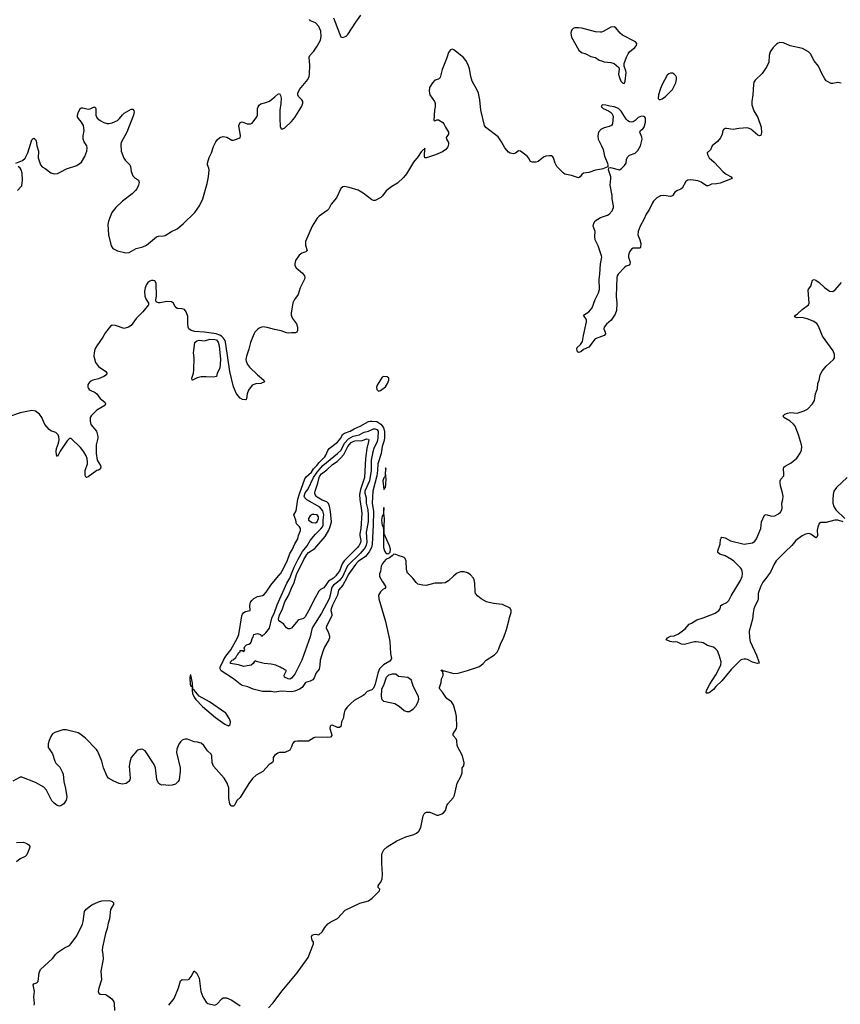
# Model space of a CAD drawing. Header units: inches. Extents: x 1474254 to 1647085, y 640389 to 772279.
# Tile 54 of 85: x 1523186 to 1532797, y 734962 to 746488. Entities that reach past the tile are written whole.
import ezdxf

# ---------------------------------------------------------------- set-up
doc = ezdxf.new("R2010")
doc.units = ezdxf.units.IN
doc.header["$MEASUREMENT"] = 0
for name, color, linetype in [('B5723', 7, 'Continuous'), ('B5724', 7, 'Continuous'), ('B5733', 7, 'Continuous'), ('B5734', 7, 'Continuous')]:
    doc.layers.add(name, color=color, linetype=linetype)

msp = doc.modelspace()

# ---------------------------------------------------------------- linework, layer by layer
at = {"layer": 'B5723', "color": 6}
for points, elevation in [([(1527402, 740000), (1527399, 739990), (1527402, 739970), (1527430, 739914), (1527473, 739850), (1527461, 739830), (1527441, 739819), (1527410, 739790), (1527389, 739750), (1527391, 739709), (1527470, 739442), (1527511, 739269), (1527521, 739210), (1527528, 739070), (1527540, 739010), (1527531, 738990), (1527520, 738980), (1527446, 738934), (1527400, 738890), (1527380, 738840), (1527351, 738710), (1527330, 738663), (1527310, 738642), (1527255, 738625), (1527226, 738590), (1527210, 738578), (1527103, 738517), (1527059, 738481), (1527020, 738440), (1526996, 738404), (1526985, 738375), (1526973, 738307), (1526954, 738270), (1526952, 738230), (1526946, 738214), (1526930, 738202), (1526910, 738201), (1526850, 738229), (1526830, 738224), (1526824, 738216), (1526819, 738190), (1526840, 738130), (1526841, 738110), (1526825, 738090), (1526790, 738085), (1526651, 738089), (1526630, 738083), (1526570, 738042), (1526438, 738042), (1526410, 738037), (1526393, 738027), (1526380, 738010), (1526370, 737977), (1526350, 737937), (1526290, 737910), (1526230, 737908), (1526210, 737903), (1526170, 737876), (1526155, 737850), (1526154, 737810), (1526147, 737793), (1526108, 737770), (1526033, 737687), (1525955, 737645), (1525914, 737606), (1525870, 737548), (1525770, 737382), (1525730, 737348), (1525704, 737296), (1525690, 737281), (1525670, 737280), (1525664, 737284), (1525646, 737310), (1525635, 737370), (1525634, 737494), (1525618, 737550), (1525581, 737610), (1525458, 737750), (1525442, 737790), (1525437, 737870), (1525430, 737890), (1525385, 737930), (1525342, 737990), (1525310, 738019), (1525270, 738030), (1525230, 738034), (1525150, 738064), (1525130, 738066), (1525110, 738063), (1525090, 738053), (1525070, 738036), (1525050, 738009), (1525026, 737950), (1525024, 737910), (1525065, 737730), (1525067, 737690), (1525054, 737590), (1525043, 737570), (1525010, 737540), (1524973, 737527), (1524925, 737525), (1524870, 737532), (1524850, 737529), (1524830, 737534), (1524811, 737551), (1524794, 737594), (1524775, 737730), (1524760, 737770), (1524654, 737930), (1524630, 737945), (1524610, 737947), (1524570, 737938), (1524557, 737930), (1524493, 737850), (1524475, 737795), (1524470, 737750), (1524479, 737610), (1524476, 737590), (1524464, 737570), (1524433, 737547), (1524390, 737539), (1524350, 737548), (1524290, 737573), (1524227, 737610), (1524210, 737629), (1524168, 737730), (1524149, 737810), (1524102, 737922), (1524085, 737945), (1523957, 738077), (1523890, 738130), (1523870, 738138), (1523730, 738174), (1523690, 738173), (1523596, 738144), (1523572, 738128), (1523550, 738096), (1523530, 738049), (1523519, 738010), (1523518, 737990), (1523521, 737970), (1523530, 737951), (1523570, 737895), (1523596, 737810), (1523610, 737786), (1523656, 737737), (1523685, 737685), (1523695, 737655), (1523703, 737570), (1523724, 737490), (1523738, 737390), (1523732, 737350), (1523703, 737310), (1523670, 737286), (1523650, 737283), (1523624, 737290), (1523590, 737316), (1523563, 737343), (1523500, 737470), (1523470, 737505), (1523370, 737560), (1523210, 737621), (1523190, 737621), (1523105, 737575)], 800), ([(1527040, 740000), (1527033, 739990), (1527014, 739946), (1526970, 739870), (1526919, 739810), (1526909, 739750), (1526850, 739636), (1526833, 739590), (1526832, 739570), (1526842, 739530), (1526842, 739510), (1526780, 739390), (1526775, 739370), (1526803, 739310), (1526813, 739270), (1526813, 739250), (1526806, 739230), (1526757, 739143), (1526736, 739090), (1526705, 738990), (1526703, 738930), (1526693, 738887), (1526657, 738843), (1526635, 738785), (1526619, 738761), (1526590, 738743), (1526534, 738730), (1526495, 738670), (1526464, 738650), (1526410, 738627), (1526370, 738619), (1526250, 738628), (1526170, 738617), (1526130, 738624), (1526030, 738625), (1525920, 738650), (1525858, 738678), (1525790, 738695), (1525770, 738708), (1525692, 738772), (1525546, 738866), (1525533, 738890), (1525535, 738910), (1525572, 738990), (1525602, 739038), (1525659, 739110), (1525739, 739250), (1525752, 739290), (1525788, 739510), (1525797, 739530), (1525810, 739548), (1525830, 739560), (1525887, 739570), (1525880, 739630), (1525889, 739670), (1525904, 739690), (1525930, 739713), (1525970, 739737), (1526030, 739747), (1526050, 739760), (1526073, 739787), (1526129, 739870), (1526238, 740000)], 700), ([(1526981, 740000), (1526970, 739975), (1526934, 739926), (1526910, 739902), (1526863, 739870), (1526845, 739850), (1526837, 739830), (1526824, 739750), (1526810, 739710), (1526721, 739539), (1526620, 739380), (1526608, 739352), (1526590, 739265), (1526492, 738990), (1526410, 738827), (1526370, 738779), (1526350, 738769), (1526330, 738771), (1526288, 738790), (1526285, 738815), (1526312, 738870), (1526283, 738883), (1526278, 738890), (1526256, 738896), (1526238, 738910), (1526187, 738930), (1526130, 738944), (1526050, 738953), (1525956, 738976), (1525950, 738981), (1525931, 738970), (1525921, 738950), (1525898, 738930), (1525850, 738926), (1525810, 738916), (1525750, 738935), (1525657, 738950), (1525657, 738970), (1525664, 738976), (1525670, 738991), (1525685, 738995), (1525718, 739022), (1525730, 739046), (1525743, 739057), (1525750, 739075), (1525768, 739092), (1525770, 739105), (1525790, 739105), (1525810, 739092), (1525822, 739110), (1525817, 739130), (1525822, 739150), (1525842, 739170), (1525870, 739176), (1525889, 739191), (1525897, 739203), (1525910, 739246), (1525922, 739258), (1525930, 739291), (1525970, 739301), (1526006, 739290), (1526016, 739276), (1526030, 739276), (1526035, 739285), (1526050, 739291), (1526070, 739312), (1526110, 739367), (1526138, 739482), (1526170, 739548), (1526201, 739639), (1526316, 739890), (1526349, 739950), (1526369, 740000)], 600), ([(1526099, 734921), (1526150, 734974), (1526259, 735121), (1526437, 735330), (1526564, 735510), (1526629, 735670), (1526629, 735690), (1526613, 735713), (1526608, 735730), (1526605, 735750), (1526610, 735770), (1526630, 735779), (1526650, 735781), (1526690, 735777), (1526730, 735811), (1526761, 735859), (1526797, 735903), (1526831, 735929), (1526910, 735965), (1526998, 736062), (1527170, 736144), (1527270, 736174), (1527316, 736204), (1527401, 736290), (1527404, 736310), (1527384, 736330), (1527385, 736350), (1527396, 736370), (1527415, 736390), (1527431, 736430), (1527436, 736484), (1527426, 736610), (1527426, 736710), (1527430, 736732), (1527450, 736769), (1527490, 736807), (1527604, 736876), (1527710, 736923), (1527801, 736950), (1527834, 736966), (1527862, 736990), (1527884, 737030), (1527910, 737167), (1527923, 737190), (1527937, 737203), (1527950, 737210), (1527990, 737212), (1528070, 737176), (1528090, 737176), (1528130, 737191), (1528150, 737204), (1528174, 737230), (1528189, 737290), (1528199, 737310), (1528262, 737378), (1528279, 737410), (1528310, 737551), (1528353, 737630), (1528370, 737670), (1528370, 737730), (1528386, 737754), (1528391, 737789), (1528373, 737870), (1528310, 737989), (1528305, 738050), (1528300, 738070), (1528263, 738110), (1528263, 738130), (1528301, 738190), (1528306, 738214), (1528302, 738330), (1528296, 738370), (1528266, 738466), (1528244, 738503), (1528190, 738540), (1528176, 738556), (1528137, 738617), (1528107, 738650), (1528103, 738663), (1528101, 738670), (1528123, 738730), (1528127, 738773), (1528147, 738810), (1528147, 738830), (1528139, 738859), (1528118, 738870), (1528130, 738878), (1528142, 738870), (1528142, 738862), (1528156, 738864), (1528270, 738835), (1528320, 738840), (1528430, 738870), (1528570, 738916), (1528615, 738950), (1528651, 738989), (1528748, 739052), (1528777, 739083), (1528798, 739122), (1528822, 739190), (1528853, 739247), (1528889, 739351), (1528916, 739450), (1528922, 739490), (1528941, 739550), (1528941, 739570), (1528930, 739599), (1528841, 739641), (1528734, 739654), (1528655, 739675), (1528590, 739709), (1528550, 739738), (1528524, 739770), (1528520, 739790), (1528518, 739890), (1528510, 739930), (1528501, 739950), (1528466, 739990), (1528449, 740000)], 800), ([(1526906, 740000), (1526890, 739978), (1526863, 739950), (1526804, 739916), (1526750, 739839), (1526710, 739819), (1526690, 739797), (1526622, 739678), (1526590, 739604), (1526530, 739498), (1526510, 739478), (1526456, 739464), (1526444, 739456), (1526370, 739366), (1526350, 739356), (1526330, 739358), (1526310, 739369), (1526277, 739417), (1526222, 739450), (1526217, 739470), (1526230, 739523), (1526260, 739580), (1526290, 739673), (1526334, 739746), (1526370, 739833), (1526402, 739898), (1526430, 739993), (1526433, 740000)], 500), ([(1528298, 740000), (1528266, 739974), (1528210, 739918), (1528170, 739897), (1528130, 739893), (1528050, 739893), (1527945, 739865), (1527907, 739867), (1527850, 739882), (1527830, 739898), (1527790, 739952), (1527740, 740000)], 800), ([(1523150, 736856), (1523230, 736861), (1523270, 736846), (1523293, 736830), (1523304, 736810), (1523303, 736790), (1523268, 736712), (1523249, 736691), (1523190, 736666), (1523150, 736628)], 800), ([(1523356, 734950), (1523359, 734970), (1523351, 735050), (1523358, 735110), (1523343, 735190), (1523350, 735202), (1523386, 735214), (1523401, 735230), (1523413, 735330), (1523430, 735369), (1523570, 735497), (1523609, 735550), (1523630, 735570), (1523710, 735623), (1523769, 735651), (1523790, 735675), (1523855, 735765), (1523920, 735900), (1523929, 735930), (1523945, 736050), (1523963, 736077), (1524030, 736126), (1524110, 736161), (1524150, 736174), (1524223, 736177), (1524250, 736175), (1524270, 736167), (1524286, 736150), (1524285, 736130), (1524251, 736070), (1524239, 735961), (1524222, 735910), (1524211, 735849), (1524190, 735789), (1524155, 735630), (1524153, 735593), (1524161, 735550), (1524164, 735490), (1524135, 735350), (1524143, 735250), (1524113, 735150), (1524107, 735110), (1524114, 735094), (1524130, 735079), (1524190, 735075), (1524205, 735070), (1524264, 735024), (1524287, 734990), (1524293, 734973), (1524295, 734890)], 800), ([(1524933, 734950), (1524997, 735030), (1525045, 735155), (1525070, 735235), (1525090, 735251), (1525150, 735248), (1525170, 735257), (1525194, 735286), (1525230, 735354), (1525258, 735330), (1525288, 735268), (1525309, 735111), (1525330, 735051), (1525370, 734988), (1525390, 734971), (1525470, 734951), (1525495, 734965), (1525554, 735026), (1525570, 735036), (1525590, 735039), (1525610, 735036), (1525670, 735010), (1525770, 734945)], 800)]:
    msp.add_lwpolyline(points, dxfattribs=dict(at, elevation=elevation))
at = {"layer": 'B5723', "color": 6, "elevation": 800}
for points in [[(1525190, 738820), (1525184, 738816), (1525177, 738783), (1525184, 738710), (1525190, 738686), (1525201, 738681), (1525208, 738668), (1525205, 738635), (1525210, 738599), (1525230, 738556), (1525248, 738530), (1525329, 738449), (1525481, 738321), (1525590, 738240), (1525630, 738223), (1525650, 738236), (1525655, 738270), (1525643, 738303), (1525599, 738370), (1525410, 738501), (1525289, 738569), (1525230, 738639), (1525215, 738650), (1525210, 738721)], [(1527725, 738385), (1527690, 738396), (1527630, 738450), (1527578, 738478), (1527450, 738507), (1527430, 738526), (1527422, 738570), (1527429, 738650), (1527456, 738710), (1527484, 738790), (1527490, 738801), (1527510, 738818), (1527551, 738831), (1527590, 738831), (1527624, 738804), (1527731, 738790), (1527763, 738770), (1527770, 738758), (1527790, 738690), (1527852, 738570), (1527857, 738530), (1527847, 738490), (1527823, 738450), (1527790, 738413), (1527750, 738386)]]:
    msp.add_lwpolyline(points, close=True, dxfattribs=at)
at = {"layer": 'B5724', "color": 6}
for points, elevation in [([(1523142, 744810), (1523219, 744841), (1523251, 744869), (1523282, 744930), (1523330, 745083), (1523343, 745097), (1523350, 745100), (1523370, 745087), (1523379, 745070), (1523388, 745010), (1523405, 744950), (1523403, 744870), (1523431, 744790), (1523450, 744767), (1523485, 744745), (1523550, 744694), (1523590, 744682), (1523630, 744689), (1523670, 744706), (1523736, 744744), (1523857, 744783), (1523910, 744822), (1523950, 744885), (1523971, 744949), (1523977, 744990), (1523972, 745012), (1523940, 745060), (1523930, 745090), (1523931, 745130), (1523940, 745190), (1523932, 745250), (1523910, 745290), (1523876, 745330), (1523865, 745350), (1523864, 745370), (1523870, 745399), (1523893, 745447), (1523910, 745456), (1523925, 745455), (1523990, 745441), (1524010, 745444), (1524050, 745463), (1524070, 745464), (1524078, 745450), (1524079, 745370), (1524095, 745335), (1524129, 745309), (1524170, 745286), (1524210, 745274), (1524230, 745273), (1524270, 745281), (1524330, 745309), (1524357, 745330), (1524390, 745376), (1524410, 745394), (1524490, 745439), (1524510, 745442), (1524524, 745424), (1524526, 745410), (1524520, 745370), (1524440, 745170), (1524375, 745050), (1524372, 745030), (1524376, 744950), (1524406, 744866), (1524422, 744842), (1524475, 744790), (1524483, 744770), (1524493, 744710), (1524510, 744661), (1524530, 744640), (1524576, 744610), (1524584, 744584), (1524577, 744550), (1524559, 744510), (1524544, 744490), (1524502, 744450), (1524390, 744365), (1524311, 744289), (1524267, 744230), (1524227, 744130), (1524219, 744090), (1524226, 743970), (1524259, 743839), (1524277, 743810), (1524330, 743782), (1524430, 743758), (1524470, 743763), (1524550, 743811), (1524630, 743830), (1524670, 743847), (1524790, 743945), (1524810, 743954), (1524870, 743957), (1524890, 743963), (1524965, 744010), (1525030, 744041), (1525102, 744098), (1525236, 744230), (1525291, 744309), (1525330, 744390), (1525383, 744570), (1525396, 744650), (1525404, 744730), (1525402, 744750), (1525387, 744790), (1525387, 744810), (1525404, 744876), (1525431, 744930), (1525455, 745005), (1525482, 745058), (1525499, 745081), (1525530, 745108), (1525570, 745120), (1525612, 745112), (1525670, 745078), (1525690, 745078), (1525770, 745105), (1525773, 745130), (1525753, 745250), (1525770, 745285), (1525790, 745291), (1525850, 745270), (1525870, 745268), (1525890, 745269), (1525910, 745278), (1525962, 745350), (1525971, 745370), (1525972, 745450), (1525978, 745470), (1525990, 745487), (1526010, 745502), (1526070, 745517), (1526110, 745535), (1526175, 745585), (1526210, 745618), (1526230, 745624), (1526242, 745602), (1526249, 745569), (1526246, 745506), (1526234, 745430), (1526234, 745330), (1526237, 745237), (1526250, 745211), (1526270, 745210), (1526290, 745224), (1526370, 745296), (1526410, 745342), (1526490, 745476), (1526503, 745510), (1526502, 745530), (1526492, 745550), (1526451, 745590), (1526442, 745610), (1526444, 745630), (1526465, 745670), (1526561, 745790), (1526575, 745825), (1526580, 745850), (1526583, 745950), (1526576, 746050), (1526583, 746070), (1526630, 746119), (1526670, 746177), (1526709, 746250), (1526717, 746290), (1526712, 746352), (1526690, 746410), (1526650, 746450), (1526594, 746474), (1526581, 746490)], 700), ([(1526863, 746510), (1526930, 746328), (1526949, 746289), (1526970, 746279), (1527010, 746294), (1527030, 746314), (1527122, 746458), (1527180, 746540)], 700), ([(1530000, 746344), (1529990, 746341), (1529930, 746345), (1529770, 746389), (1529730, 746394), (1529688, 746392), (1529670, 746385), (1529653, 746370), (1529644, 746350), (1529643, 746330), (1529650, 746285), (1529734, 746130), (1529766, 746106), (1529815, 746090), (1529877, 746057), (1529930, 746044), (1529974, 746014), (1530000, 746006)], 700), ([(1530000, 744740), (1529930, 744725), (1529850, 744700), (1529790, 744690), (1529770, 744676), (1529750, 744647), (1529730, 744637), (1529650, 744666), (1529570, 744681), (1529550, 744694), (1529477, 744770), (1529456, 744810), (1529440, 744870), (1529430, 744884), (1529413, 744893), (1529390, 744896), (1529350, 744890), (1529322, 744878), (1529257, 744830), (1529230, 744821), (1529190, 744819), (1529167, 744830), (1529147, 744870), (1529130, 744892), (1529050, 744949), (1529030, 744952), (1528994, 744926), (1528970, 744918), (1528930, 744924), (1528910, 744936), (1528870, 744988), (1528830, 745058), (1528790, 745116), (1528646, 745226), (1528630, 745250), (1528586, 745430), (1528574, 745550), (1528558, 745630), (1528541, 745670), (1528484, 745770), (1528470, 745823), (1528453, 745913), (1528439, 745959), (1528413, 746010), (1528385, 746045), (1528290, 746120), (1528270, 746134), (1528250, 746142), (1528230, 746135), (1528210, 746103), (1528190, 746041), (1528135, 745905), (1528110, 745812), (1528090, 745793), (1528050, 745781), (1528020, 745750), (1527986, 745694), (1527980, 745650), (1527990, 745610), (1528046, 745530), (1528052, 745508), (1528054, 745470), (1528045, 745430), (1528035, 745310), (1528050, 745304), (1528070, 745315), (1528090, 745315), (1528143, 745283), (1528155, 745270), (1528172, 745230), (1528207, 745170), (1528209, 745150), (1528181, 745110), (1528185, 745090), (1528207, 745050), (1528210, 745030), (1528201, 744999), (1528177, 744970), (1528137, 744943), (1528055, 744905), (1527950, 744873), (1527933, 744873), (1527926, 744886), (1527930, 744984), (1527928, 744972), (1527910, 744965), (1527890, 744942), (1527854, 744886), (1527800, 744820), (1527716, 744684), (1527680, 744640), (1527610, 744575), (1527544, 744536), (1527477, 744483), (1527434, 744426), (1527414, 744406), (1527350, 744371), (1527330, 744371), (1527310, 744379), (1527210, 744457), (1527150, 744492), (1527044, 744524), (1526990, 744534), (1526970, 744532), (1526949, 744511), (1526898, 744402), (1526833, 744330), (1526805, 744275), (1526786, 744254), (1526694, 744190), (1526670, 744165), (1526610, 744070), (1526535, 743890), (1526533, 743850), (1526553, 743787), (1526539, 743770), (1526490, 743754), (1526458, 743730), (1526418, 743670), (1526407, 743630), (1526410, 743610), (1526423, 743583), (1526499, 743519), (1526522, 743490), (1526527, 743470), (1526523, 743450), (1526472, 743350), (1526447, 743270), (1526406, 743214), (1526386, 743174), (1526366, 743054), (1526366, 743030), (1526381, 742990), (1526430, 742926), (1526441, 742890), (1526441, 742850), (1526431, 742829), (1526417, 742823), (1526370, 742824), (1526330, 742818), (1526310, 742821), (1526250, 742846), (1526170, 742861), (1526086, 742886), (1526030, 742892), (1525990, 742878), (1525970, 742863), (1525941, 742830), (1525928, 742808), (1525891, 742710), (1525871, 742630), (1525841, 742550), (1525836, 742510), (1525838, 742490), (1525853, 742453), (1525879, 742419), (1525970, 742330), (1526046, 742270), (1526052, 742250), (1526010, 742231), (1525950, 742226), (1525910, 742210), (1525865, 742150), (1525851, 742110), (1525844, 742050), (1525838, 742042), (1525830, 742037), (1525797, 742043), (1525770, 742058), (1525727, 742110), (1525689, 742189), (1525647, 742370), (1525602, 742690), (1525591, 742731), (1525570, 742765), (1525550, 742785), (1525530, 742797), (1525488, 742810), (1525350, 742829), (1525237, 742837), (1525193, 742850), (1525169, 742870), (1525159, 742890), (1525154, 742930), (1525154, 743014), (1525135, 743070), (1525115, 743095), (1525090, 743104), (1525029, 743109), (1525008, 743128), (1524988, 743168), (1524966, 743186), (1524910, 743190), (1524830, 743173), (1524810, 743173), (1524785, 743185), (1524782, 743210), (1524788, 743250), (1524783, 743403), (1524768, 743430), (1524750, 743437), (1524730, 743436), (1524710, 743429), (1524686, 743410), (1524671, 743390), (1524656, 743350), (1524649, 743310), (1524652, 743250), (1524662, 743222), (1524695, 743170), (1524693, 743150), (1524630, 743070), (1524550, 742990), (1524490, 742910), (1524462, 742890), (1524410, 742874), (1524310, 742910), (1524270, 742911), (1524250, 742899), (1524190, 742826), (1524161, 742770), (1524088, 742670), (1524067, 742630), (1524057, 742590), (1524056, 742550), (1524076, 742476), (1524110, 742430), (1524194, 742370), (1524206, 742350), (1524201, 742330), (1524170, 742310), (1524110, 742285), (1524044, 742270), (1524010, 742251), (1523993, 742230), (1523985, 742210), (1523986, 742186), (1523991, 742170), (1524000, 742160), (1524010, 742150), (1524070, 742123), (1524089, 742109), (1524130, 742055), (1524182, 742010), (1524192, 741990), (1524182, 741970), (1524090, 741918), (1524023, 741850), (1524010, 741830), (1524010, 741790), (1524021, 741750), (1524086, 741670), (1524103, 741610), (1524103, 741590), (1524081, 741510), (1524080, 741410), (1524095, 741330), (1524133, 741270), (1524138, 741250), (1524130, 741225), (1524110, 741214), (1524088, 741210), (1523990, 741137), (1523970, 741127), (1523964, 741130), (1523954, 741154), (1523954, 741210), (1523979, 741290), (1523981, 741310), (1523975, 741350), (1523963, 741383), (1523938, 741430), (1523899, 741479), (1523790, 741584), (1523770, 741586), (1523741, 741559), (1523661, 741439), (1523630, 741373), (1523616, 741396), (1523612, 741432), (1523618, 741470), (1523641, 741530), (1523648, 741570), (1523646, 741606), (1523637, 741630), (1523610, 741657), (1523550, 741676), (1523530, 741691), (1523481, 741750), (1523447, 741830), (1523417, 741870), (1523370, 741907), (1523330, 741915), (1523190, 741886), (1523090, 741851)], 700), ([(1530000, 745477), (1529996, 745470), (1530000, 745467)], 700), ([(1530000, 745207), (1529995, 745205), (1529967, 745173), (1529957, 745130), (1529962, 745090), (1530000, 745011)], 700), ([(1523161, 744490), (1523201, 744530), (1523210, 744545), (1523220, 744610), (1523216, 744690), (1523204, 744730), (1523190, 744752), (1523170, 744769)], 700), ([(1530000, 743723), (1529961, 743841), (1529927, 743910), (1529922, 743950), (1529926, 744010), (1529904, 744070), (1529912, 744108), (1529927, 744133), (1529990, 744171), (1530000, 744177)], 700), ([(1530000, 742779), (1529928, 742752), (1529850, 742656), (1529790, 742626), (1529759, 742601), (1529730, 742592), (1529720, 742600), (1529710, 742630), (1529717, 742650), (1529756, 742684), (1529778, 742722), (1529788, 742792), (1529823, 742950), (1529825, 742970), (1529821, 742981), (1529789, 743030), (1529850, 743069), (1529890, 743117), (1529926, 743214), (1529965, 743290), (1529975, 743330), (1529972, 743450), (1529982, 743510), (1529988, 743630), (1530000, 743689)], 700), ([(1526238, 740000), (1526239, 740001), (1526262, 740038), (1526320, 740150), (1526350, 740241), (1526377, 740283), (1526407, 740353), (1526443, 740410), (1526452, 740450), (1526474, 740510), (1526475, 740530), (1526464, 740550), (1526430, 740588), (1526421, 740630), (1526398, 740690), (1526423, 740737), (1526445, 740875), (1526463, 740937), (1526527, 741113), (1526543, 741137), (1526602, 741190), (1526628, 741232), (1526667, 741270), (1526694, 741306), (1526759, 741370), (1526772, 741390), (1526794, 741446), (1526810, 741470), (1526910, 741542), (1526948, 741590), (1526968, 741632), (1526992, 741648), (1527058, 741670), (1527103, 741697), (1527174, 741730), (1527270, 741783), (1527290, 741789), (1527311, 741789), (1527370, 741783), (1527414, 741754), (1527433, 741733), (1527446, 741710), (1527459, 741670), (1527460, 741590), (1527452, 741550), (1527430, 741490), (1527420, 741410), (1527379, 741290), (1527376, 741210), (1527368, 741150), (1527323, 740970), (1527315, 740830), (1527329, 740730), (1527328, 740572), (1527315, 740350), (1527307, 740310), (1527280, 740260), (1527237, 740203), (1527150, 740144), (1527119, 740110), (1527040, 740000)], 700), ([(1526369, 740000), (1526401, 740079), (1526447, 740173), (1526499, 740261), (1526554, 740330), (1526590, 740390), (1526650, 740465), (1526714, 740526), (1526731, 740550), (1526739, 740570), (1526741, 740630), (1526750, 740690), (1526737, 740737), (1526703, 740783), (1526549, 740869), (1526526, 740890), (1526518, 740910), (1526530, 740950), (1526559, 740990), (1526626, 741130), (1526670, 741190), (1526738, 741270), (1526910, 741410), (1526950, 741449), (1526990, 741530), (1527039, 741581), (1527090, 741614), (1527161, 741630), (1527221, 741659), (1527270, 741673), (1527330, 741698), (1527350, 741700), (1527370, 741692), (1527384, 741670), (1527382, 741590), (1527373, 741550), (1527333, 741467), (1527322, 741430), (1527304, 741330), (1527304, 741210), (1527284, 741090), (1527229, 740970), (1527230, 740944), (1527244, 740890), (1527245, 740830), (1527262, 740750), (1527267, 740690), (1527266, 740610), (1527245, 740490), (1527252, 740370), (1527245, 740335), (1527231, 740310), (1527177, 740243), (1527026, 740094), (1526981, 740000)], 600), ([(1526433, 740000), (1526513, 740170), (1526550, 740229), (1526570, 740252), (1526641, 740299), (1526762, 740438), (1526806, 740514), (1526824, 740556), (1526840, 740610), (1526828, 740730), (1526814, 740794), (1526803, 740823), (1526783, 740843), (1526730, 740864), (1526670, 740899), (1526657, 740910), (1526645, 740930), (1526644, 740950), (1526648, 740970), (1526678, 741062), (1526694, 741130), (1526703, 741150), (1526719, 741170), (1526783, 741217), (1526850, 741283), (1526903, 741317), (1526943, 741357), (1526981, 741399), (1527031, 741490), (1527070, 741537), (1527090, 741551), (1527110, 741557), (1527198, 741562), (1527250, 741580), (1527270, 741576), (1527274, 741570), (1527273, 741550), (1527253, 741467), (1527238, 741350), (1527226, 741130), (1527179, 740990), (1527167, 740930), (1527169, 740870), (1527187, 740770), (1527192, 740710), (1527180, 740530), (1527171, 740470), (1527170, 740450), (1527182, 740390), (1527176, 740364), (1527158, 740330), (1527142, 740310), (1526985, 740155), (1526963, 740117), (1526930, 740033), (1526906, 740000)], 500), ([(1527740, 740000), (1527730, 740010), (1527718, 740050), (1527713, 740150), (1527700, 740180), (1527690, 740191), (1527670, 740200), (1527630, 740210), (1527590, 740229), (1527570, 740233), (1527547, 740210), (1527519, 740190), (1527473, 740167), (1527437, 740123), (1527419, 740090), (1527413, 740030), (1527402, 740000)], 800), ([(1528449, 740000), (1528430, 740012), (1528390, 740026), (1528350, 740026), (1528311, 740010), (1528298, 740000)], 800)]:
    msp.add_lwpolyline(points, dxfattribs=dict(at, elevation=elevation))
for points, elevation in [([(1525458, 742302), (1525369, 742309), (1525313, 742307), (1525264, 742296), (1525210, 742268), (1525206, 742270), (1525204, 742290), (1525222, 742350), (1525227, 742390), (1525228, 742530), (1525223, 742590), (1525236, 742710), (1525262, 742730), (1525290, 742735), (1525350, 742729), (1525413, 742747), (1525470, 742746), (1525490, 742741), (1525510, 742715), (1525523, 742670), (1525537, 742510), (1525530, 742409), (1525500, 742350), (1525492, 742310)], 700), ([(1527450, 742313), (1527430, 742303), (1527371, 742210), (1527367, 742187), (1527370, 742158), (1527390, 742140), (1527410, 742148), (1527470, 742190), (1527495, 742230), (1527510, 742270), (1527508, 742290), (1527490, 742307)], 800), ([(1527470, 741241), (1527466, 741154), (1527462, 741138), (1527450, 741126), (1527441, 741090), (1527450, 740989), (1527470, 741013), (1527476, 741056), (1527478, 741110), (1527472, 741188), (1527478, 741230)], 800), ([(1526630, 740696), (1526610, 740694), (1526590, 740679), (1526567, 740650), (1526568, 740630), (1526610, 740601), (1526650, 740599), (1526670, 740611), (1526687, 740650), (1526687, 740670), (1526670, 740691)], 700), ([(1527450, 740777), (1527449, 740710), (1527442, 740690), (1527430, 740678), (1527425, 740630), (1527430, 740567), (1527443, 740550), (1527446, 740510), (1527449, 740309), (1527458, 740270), (1527470, 740249), (1527490, 740237), (1527510, 740240), (1527526, 740254), (1527529, 740290), (1527516, 740330), (1527455, 740470), (1527453, 740550), (1527458, 740650), (1527451, 740710)], 800)]:
    msp.add_lwpolyline(points, close=True, dxfattribs=dict(at, elevation=elevation))
at = {"layer": 'B5733', "color": 6, "elevation": 700}
msp.add_lwpolyline([(1531963, 740000), (1531938, 739962), (1531890, 739904), (1531862, 739850), (1531836, 739770), (1531837, 739710), (1531833, 739690), (1531798, 739630), (1531784, 739590), (1531775, 739545), (1531769, 739471), (1531728, 739330), (1531733, 739250), (1531743, 739210), (1531817, 739050), (1531844, 738970), (1531845, 738955), (1531828, 738952), (1531770, 738967), (1531710, 738998), (1531690, 739003), (1531670, 739003), (1531643, 738997), (1531630, 738989), (1531519, 738881), (1531410, 738748), (1531338, 738682), (1531310, 738649), (1531263, 738610), (1531250, 738603), (1531230, 738603), (1531226, 738610), (1531230, 738637), (1531268, 738710), (1531340, 738820), (1531398, 738930), (1531400, 738970), (1531380, 739050), (1531359, 739099), (1531340, 739120), (1531310, 739142), (1531242, 739162), (1531192, 739192), (1531170, 739199), (1531110, 739207), (1531090, 739205), (1530970, 739172), (1530939, 739179), (1530890, 739203), (1530870, 739206), (1530843, 739203), (1530806, 739210), (1530758, 739230), (1530775, 739250), (1530809, 739270), (1530850, 739275), (1530901, 739299), (1530981, 739359), (1531025, 739410), (1531055, 739425), (1531116, 739464), (1531192, 739488), (1531330, 739542), (1531376, 739570), (1531391, 739590), (1531397, 739630), (1531417, 739643), (1531470, 739666), (1531490, 739689), (1531517, 739743), (1531630, 739922), (1531649, 739970), (1531652, 740000)], dxfattribs=at)
at = {"layer": 'B5734', "color": 6, "elevation": 700}
for points in [[(1530000, 746006), (1530030, 745995), (1530110, 745988), (1530150, 745975), (1530203, 745930), (1530207, 745910), (1530201, 745850), (1530210, 745811), (1530227, 745770), (1530250, 745744), (1530270, 745747), (1530279, 745770), (1530289, 745870), (1530287, 745890), (1530266, 745946), (1530266, 745974), (1530292, 746048), (1530311, 746090), (1530328, 746112), (1530390, 746161), (1530410, 746185), (1530413, 746210), (1530400, 746230), (1530247, 746307), (1530220, 746330), (1530170, 746394), (1530150, 746406), (1530110, 746400), (1530021, 746350), (1530000, 746344)], [(1532807, 745747), (1532770, 745751), (1532710, 745740), (1532690, 745743), (1532633, 745773), (1532614, 745794), (1532583, 745850), (1532543, 745943), (1532490, 746008), (1532447, 746087), (1532423, 746110), (1532353, 746150), (1532210, 746184), (1532130, 746217), (1532090, 746220), (1532070, 746215), (1532050, 746203), (1532010, 746163), (1531976, 746110), (1531964, 746070), (1531959, 745990), (1531938, 745942), (1531880, 745860), (1531799, 745781), (1531785, 745755), (1531779, 745730), (1531773, 745610), (1531759, 745530), (1531760, 745490), (1531783, 745423), (1531830, 745343), (1531869, 745231), (1531873, 745167), (1531865, 745134), (1531850, 745130), (1531830, 745136), (1531750, 745207), (1531710, 745221), (1531610, 745215), (1531544, 745204), (1531466, 745214), (1531450, 745214), (1531433, 745207), (1531422, 745190), (1531414, 745150), (1531395, 745105), (1531358, 745062), (1531298, 745010), (1531277, 744963), (1531236, 744930), (1531240, 744910), (1531260, 744870), (1531321, 744821), (1531427, 744707), (1531461, 744681), (1531517, 744650), (1531531, 744630), (1531390, 744575), (1531346, 744566), (1531290, 744563), (1531250, 744544), (1531230, 744542), (1531166, 744586), (1531130, 744602), (1531048, 744612), (1531010, 744610), (1530987, 744593), (1530944, 744516), (1530930, 744504), (1530890, 744490), (1530858, 744470), (1530830, 744428), (1530810, 744420), (1530730, 744430), (1530690, 744425), (1530650, 744401), (1530610, 744364), (1530596, 744344), (1530561, 744270), (1530524, 744210), (1530497, 744150), (1530452, 744070), (1530428, 744010), (1530425, 743970), (1530450, 743910), (1530460, 743870), (1530458, 743822), (1530448, 743812), (1530390, 743814), (1530370, 743812), (1530350, 743802), (1530330, 743772), (1530317, 743730), (1530316, 743710), (1530335, 743650), (1530334, 743626), (1530325, 743615), (1530290, 743601), (1530270, 743588), (1530197, 743510), (1530185, 743490), (1530180, 743470), (1530172, 743250), (1530181, 743170), (1530175, 743085), (1530160, 743040), (1530114, 742970), (1530058, 742922), (1530033, 742890), (1530027, 742870), (1530043, 742830), (1530046, 742810), (1530030, 742790), (1530000, 742779)], [(1530000, 744177), (1530010, 744182), (1530070, 744200), (1530090, 744211), (1530124, 744250), (1530139, 744290), (1530141, 744310), (1530127, 744390), (1530127, 744430), (1530102, 744550), (1530110, 744630), (1530108, 744648), (1530084, 744730), (1530086, 744754), (1530104, 744756), (1530210, 744732), (1530230, 744741), (1530270, 744781), (1530291, 744810), (1530293, 744850), (1530303, 744877), (1530330, 744901), (1530394, 744926), (1530425, 744955), (1530457, 745010), (1530476, 745090), (1530474, 745114), (1530450, 745170), (1530458, 745190), (1530483, 745210), (1530498, 745230), (1530516, 745290), (1530516, 745336), (1530508, 745348), (1530496, 745356), (1530470, 745357), (1530430, 745342), (1530393, 745307), (1530370, 745293), (1530350, 745290), (1530330, 745293), (1530310, 745304), (1530290, 745325), (1530230, 745419), (1530201, 745450), (1530150, 745467), (1530096, 745476), (1530050, 745489), (1530007, 745490), (1530000, 745477)], [(1530000, 745467), (1530019, 745450), (1530083, 745423), (1530106, 745406), (1530125, 745385), (1530135, 745355), (1530130, 745270), (1530118, 745250), (1530090, 745238), (1530030, 745223), (1530000, 745207)], [(1530000, 745011), (1530020, 744970), (1530036, 744890), (1530071, 744809), (1530076, 744784), (1530074, 744766), (1530016, 744744), (1530000, 744740)], [(1530000, 743689), (1530004, 743710), (1530000, 743723)], [(1531652, 740000), (1531653, 740010), (1531643, 740050), (1531630, 740073), (1531550, 740150), (1531522, 740170), (1531450, 740210), (1531386, 740230), (1531364, 740250), (1531364, 740270), (1531391, 740350), (1531395, 740405), (1531401, 740419), (1531411, 740429), (1531450, 740424), (1531510, 740387), (1531670, 740347), (1531770, 740363), (1531796, 740384), (1531814, 740410), (1531865, 740530), (1531874, 740610), (1531910, 740687), (1531930, 740694), (1531990, 740678), (1532030, 740682), (1532075, 740705), (1532096, 740724), (1532113, 740750), (1532117, 740770), (1532111, 740830), (1532123, 740870), (1532126, 740910), (1532120, 740950), (1532096, 741030), (1532091, 741070), (1532093, 741090), (1532102, 741110), (1532134, 741150), (1532137, 741170), (1532130, 741231), (1532137, 741250), (1532150, 741263), (1532221, 741299), (1532286, 741354), (1532328, 741412), (1532341, 741450), (1532345, 741490), (1532343, 741510), (1532309, 741630), (1532270, 741730), (1532250, 741755), (1532210, 741790), (1532134, 741830), (1532128, 741850), (1532146, 741870), (1532177, 741883), (1532212, 741888), (1532290, 741882), (1532372, 741908), (1532411, 741930), (1532470, 741990), (1532494, 742030), (1532507, 742110), (1532530, 742170), (1532532, 742230), (1532549, 742270), (1532561, 742330), (1532586, 742374), (1532630, 742432), (1532718, 742510), (1532730, 742530), (1532731, 742550), (1532730, 742570), (1532715, 742610), (1532590, 742784), (1532542, 742902), (1532522, 742930), (1532480, 742960), (1532410, 742985), (1532350, 743000), (1532290, 742999), (1532261, 743010), (1532273, 743030), (1532295, 743044), (1532350, 743095), (1532425, 743150), (1532431, 743170), (1532420, 743320), (1532425, 743335), (1532451, 743369), (1532470, 743439), (1532490, 743447), (1532510, 743439), (1532550, 743410), (1532610, 743354), (1532650, 743324), (1532670, 743311), (1532710, 743307), (1532736, 743324), (1532810, 743410)], [(1532876, 741130), (1532753, 741010), (1532722, 740970), (1532713, 740930), (1532708, 740870), (1532710, 740830), (1532720, 740790), (1532746, 740750), (1532852, 740650)], [(1532830, 740611), (1532770, 740628), (1532732, 740630), (1532630, 740601), (1532570, 740604), (1532550, 740590), (1532532, 740548), (1532528, 740512), (1532531, 740449), (1532522, 740430), (1532510, 740424), (1532450, 740467), (1532430, 740472), (1532390, 740465), (1532350, 740447), (1532278, 740390), (1532228, 740332), (1532150, 740260), (1532047, 740153), (1532024, 740116), (1531978, 740022), (1531963, 740000)]]:
    msp.add_lwpolyline(points, dxfattribs=at)
msp.add_lwpolyline([(1530810, 745862), (1530790, 745856), (1530770, 745838), (1530710, 745728), (1530690, 745682), (1530667, 745610), (1530665, 745565), (1530674, 745554), (1530690, 745553), (1530710, 745561), (1530750, 745590), (1530830, 745670), (1530871, 745750), (1530880, 745790), (1530877, 745817), (1530870, 745832), (1530852, 745850), (1530830, 745861)], close=True, dxfattribs=at)

doc.saveas('drawing.dxf')
